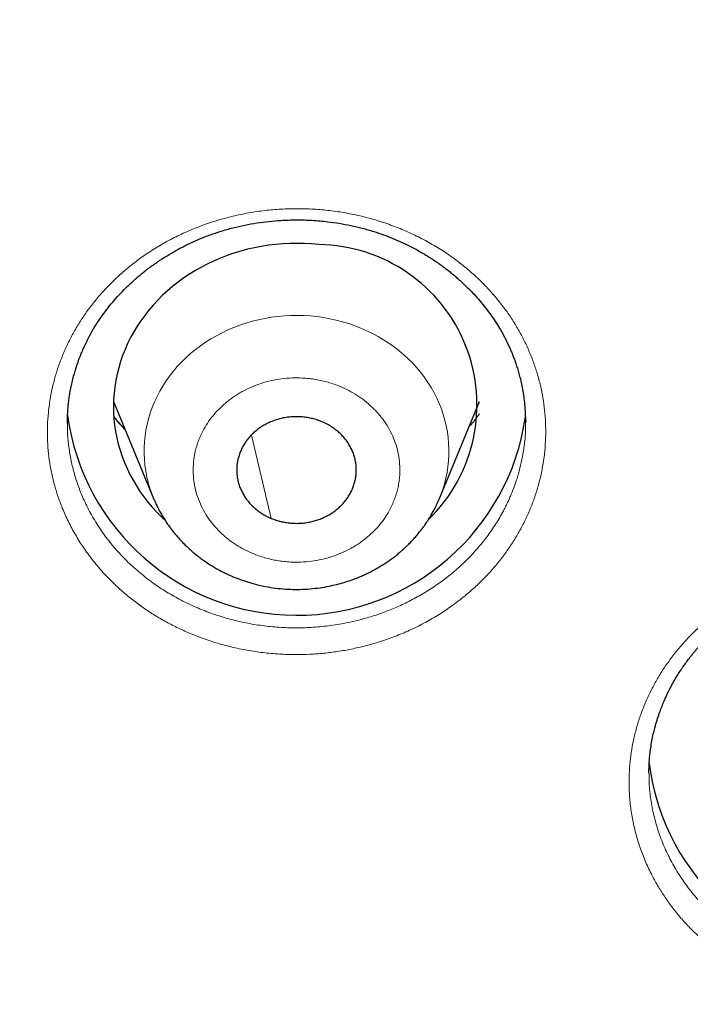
# Model space of a CAD drawing. Header units: millimetres. Extents: x 8 to 578, y 12 to 587.
# Tile 128 of 155: x 320.73 to 327.46, y 554.87 to 564.74. Entities that reach past the tile are written whole.
import ezdxf

# ---------------------------------------------------------------- set-up
doc = ezdxf.new("R2010")
doc.units = ezdxf.units.MM

msp = doc.modelspace()

# ---------------------------------------------------------------- linework, layer by layer
at = {"color": 7, "linetype": 'Continuous', "lineweight": 30}
for p, q in [((321.6709, 560.914), (322.0723, 559.9444)), ((324.942, 559.9444), (325.3434, 560.914)), ((325.8066, 560.7225), (325.8063, 560.7055)), ((324.9413, 559.9425), (324.942, 559.9444))]:
    msp.add_line(p, q, dxfattribs=at)
at = {"color": 252, "linetype": 'Continuous', "lineweight": 0}
msp.add_line((323.2536, 559.7439), (323.0541, 560.5783), dxfattribs=at)
at = {"color": 7, "linetype": 'Continuous', "lineweight": 30, "flags": 128}
msp.add_lwpolyline([(323.7309, 562.4887), (323.6591, 562.4953), (323.5871, 562.4993), (323.515, 562.5009), (323.4429, 562.4999), (323.3709, 562.4964), (323.299, 562.4903), (323.2275, 562.4818), (323.1565, 562.4708), (323.0859, 562.4573), (323.0161, 562.4413), (322.9469, 562.4229), (322.8787, 562.4021), (322.8114, 562.379), (322.7452, 562.3534), (322.6801, 562.3256), (322.6164, 562.2956), (322.554, 562.2633), (322.4931, 562.2289), (322.4337, 562.1924), (322.376, 562.1538), (322.32, 562.1132), (322.2659, 562.0707), (322.2137, 562.0264), (322.1635, 561.9803), (322.1153, 561.9324), (322.0693, 561.8829), (322.0255, 561.8318), (321.984, 561.7792), (321.9449, 561.7252), (321.9081, 561.6699), (321.8739, 561.6134), (321.8421, 561.5557), (321.8129, 561.4969), (321.7863, 561.4371), (321.7624, 561.3765), (321.7412, 561.3151), (321.7227, 561.2529), (321.7069, 561.1902), (321.6939, 561.127), (321.6837, 561.0634), (321.6764, 560.9994), (321.6718, 560.9353), (321.6701, 560.871), (321.6712, 560.8067), (321.6751, 560.7426), (321.6819, 560.6786), (321.6915, 560.6149), (321.7038, 560.5515), (321.719, 560.4887), (321.7369, 560.4264), (321.7576, 560.3649), (321.7809, 560.304), (321.8069, 560.2441), (321.8355, 560.1851), (321.8667, 560.1271), (321.9005, 560.0703), (321.9367, 560.0147), (321.9753, 559.9604), (322.0163, 559.9076), (322.0596, 559.8561), (322.1051, 559.8063), (322.1528, 559.7581), (322.1835, 559.729)], dxfattribs=at)
at = {"color": 252, "linetype": 'Continuous', "lineweight": 0, "flags": 128}
msp.add_lwpolyline([(324.942, 559.9444), (324.9547, 559.9762), (324.9746, 560.0321), (324.9918, 560.0887), (325.0062, 560.1459), (325.0179, 560.2036), (325.0267, 560.2617), (325.0328, 560.3201), (325.036, 560.3787), (325.0364, 560.4373), (325.0339, 560.4959), (325.0286, 560.5543), (325.0206, 560.6125), (325.0097, 560.6704), (324.996, 560.7277), (324.9796, 560.7845), (324.9604, 560.8406), (324.9386, 560.8959), (324.9141, 560.9504), (324.887, 561.0038), (324.8573, 561.0561), (324.8251, 561.1073), (324.7905, 561.1572), (324.7536, 561.2057), (324.7143, 561.2527), (324.6728, 561.2982), (324.6291, 561.3421), (324.5833, 561.3842), (324.5356, 561.4246), (324.4859, 561.4631), (324.4345, 561.4996), (324.3813, 561.5342), (324.3265, 561.5667), (324.2702, 561.597), (324.2124, 561.6252), (324.1534, 561.6511), (324.0932, 561.6747), (324.0318, 561.696), (323.9695, 561.7149), (323.9064, 561.7314), (323.8425, 561.7455), (323.778, 561.7572), (323.713, 561.7663), (323.6476, 561.7729), (323.582, 561.7771), (323.5162, 561.7787), (323.4504, 561.7778), (323.3847, 561.7743), (323.3192, 561.7684), (323.2541, 561.7599), (323.1894, 561.749), (323.1253, 561.7355), (323.062, 561.7197), (322.9995, 561.7014), (322.9379, 561.6808), (322.8773, 561.6578), (322.8179, 561.6325), (322.7598, 561.6049), (322.7031, 561.5752), (322.6479, 561.5433), (322.5943, 561.5093), (322.5423, 561.4733), (322.4922, 561.4353), (322.4439, 561.3955), (322.3976, 561.3538), (322.3533, 561.3104), (322.3112, 561.2654), (322.2713, 561.2187), (322.2337, 561.1706), (322.1984, 561.1211), (322.1656, 561.0703), (322.1352, 561.0182), (322.1074, 560.9651), (322.0822, 560.9109), (322.0596, 560.8558), (322.0397, 560.7999), (322.0226, 560.7433), (322.0081, 560.6861), (321.9965, 560.6284), (321.9876, 560.5703), (321.9816, 560.5119), (321.9784, 560.4533), (321.978, 560.3947), (321.9804, 560.3361), (321.9857, 560.2777), (321.9938, 560.2195), (322.0047, 560.1616), (322.0183, 560.1043), (322.0348, 560.0475), (322.0539, 559.9914), (322.0723, 559.9444)], dxfattribs=at)
at = {"color": 7, "linetype": 'Continuous', "lineweight": 30}
for centre, radius, start, end in [((323.7112, 560.8818), 1.607, 314.10355, 89.29859), ((323.5079, 561.092), 2.3201, 187.79022, 351.79853), ((329.3431, 557.5815), 2.3172, 187.34688, 352.88391)]:
    msp.add_arc(centre, radius, start, end, dxfattribs=at)
for points, knots in [([(352.0827, 562.2475), (352.0817, 562.2506), (352.0799, 562.2567), (352.0759, 562.2695), (352.0706, 562.2867), (352.0642, 562.3073), (352.0572, 562.3301), (352.0462, 562.3654), (352.0315, 562.4126), (352.0131, 562.4712), (351.9942, 562.5312), (351.9751, 562.5913), (351.9565, 562.6494), (351.9389, 562.7043), (351.9236, 562.7515), (351.9095, 562.7947), (351.8964, 562.8349), (351.8829, 562.876), (351.8697, 562.9159), (351.8585, 562.9499), (351.8492, 562.9778), (351.842, 562.9994), (351.8356, 563.0188), (351.8294, 563.0371), (351.8227, 563.0572), (351.8133, 563.0851), (351.8012, 563.121), (351.7874, 563.1618), (351.774, 563.2011), (351.7618, 563.2368), (351.7509, 563.2688), (351.7406, 563.2985), (351.7312, 563.3257), (351.7228, 563.35), (351.7157, 563.3704), (351.7085, 563.3912), (351.6996, 563.4168), (351.6877, 563.4508), (351.6737, 563.4908), (351.6563, 563.5401), (351.6374, 563.5935), (351.6186, 563.646), (351.6028, 563.6901), (351.5895, 563.7269), (351.5766, 563.7626), (351.563, 563.8001), (351.5476, 563.8424), (351.5305, 563.889), (351.5117, 563.9401), (351.4918, 563.994), (351.4709, 564.0499), (351.4501, 564.1056), (351.4302, 564.1585), (351.4121, 564.2063), (351.3962, 564.2479), (351.3817, 564.2859), (351.3674, 564.3232), (351.3521, 564.363), (351.3331, 564.4121), (351.3096, 564.4725), (351.2819, 564.5433), (351.2569, 564.6066), (351.2359, 564.6597), (351.219, 564.702), (351.2022, 564.7439), (351.1858, 564.7848), (351.1704, 564.8228), (351.1572, 564.8556), (351.1463, 564.8823), (351.1374, 564.9043), (351.1286, 564.9257), (351.1187, 564.9499), (351.1052, 564.9829), (351.0881, 565.0244), (351.068, 565.0731), (351.0467, 565.1243), (351.0247, 565.1768), (351.0021, 565.2307), (350.9788, 565.286), (350.9569, 565.3376), (350.9374, 565.3831), (350.9216, 565.4201), (350.9082, 565.4512), (350.8975, 565.4762), (350.8896, 565.4944), (350.8838, 565.5079), (350.8785, 565.5202), (350.8718, 565.5355), (350.8631, 565.5556), (350.8473, 565.592), (350.8248, 565.6433), (350.7964, 565.7079), (350.7678, 565.7727), (350.7207, 565.8783), (350.6774, 565.9745), (350.6379, 566.0612), (350.6218, 566.0964), (350.6073, 566.1281), (350.5949, 566.1551), (350.5846, 566.1774), (350.5748, 566.1986), (350.5636, 566.2228), (350.5488, 566.2548), (350.5299, 566.2953), (350.5082, 566.3417), (350.4782, 566.4056), (350.4423, 566.4817), (350.4016, 566.5671), (350.3645, 566.6444), (350.331, 566.7138), (350.3009, 566.7757), (350.2762, 566.8261), (350.2565, 566.8663), (350.241, 566.8978), (350.2265, 566.9271), (350.212, 566.9566), (350.1958, 566.9892), (350.1771, 567.0267), (350.1556, 567.0697), (350.1317, 567.1174), (350.1056, 567.1692), (350.0782, 567.2233), (350.0355, 567.3072), (349.9765, 567.4222), (349.9168, 567.5369), (349.8733, 567.6199), (349.8488, 567.6663), (349.8288, 567.7043), (349.8135, 567.733), (349.8015, 567.7556), (349.7905, 567.7763), (349.778, 567.7998), (349.7636, 567.8267), (349.7475, 567.8567), (349.7261, 567.8965), (349.6987, 567.9474), (349.6644, 568.0105), (349.6053, 568.119), (349.5207, 568.2722), (349.4403, 568.4156), (349.3877, 568.5085), (349.3655, 568.5474), (349.3451, 568.5831), (349.3274, 568.6141), (349.3125, 568.6401), (349.3004, 568.6611), (349.2912, 568.6772), (349.2842, 568.6893), (349.2777, 568.7007), (349.2695, 568.7147), (349.2582, 568.7344), (349.2435, 568.7598), (349.2254, 568.791), (349.2043, 568.8272), (349.1815, 568.8662), (349.1504, 568.9193), (349.1125, 568.9836), (349.0684, 569.058), (349.0267, 569.1278), (348.9864, 569.1951), (348.9457, 569.2627), (348.9107, 569.3203), (348.8816, 569.3681), (348.8592, 569.4047), (348.8362, 569.4424), (348.8124, 569.481), (348.7883, 569.5202), (348.765, 569.5577), (348.7445, 569.5909), (348.7274, 569.6182), (348.7138, 569.64), (348.7031, 569.6573), (348.6949, 569.6704), (348.6877, 569.6818), (348.679, 569.6957), (348.6669, 569.7151), (348.6507, 569.7409), (348.6317, 569.771), (348.6113, 569.8034), (348.5706, 569.8677), (348.5239, 569.941), (348.4713, 570.0229), (348.4324, 570.0832), (348.3917, 570.146), (348.3479, 570.2133), (348.3001, 570.2861), (348.2526, 570.3583), (348.2056, 570.4291), (348.1599, 570.4978), (348.1133, 570.5673), (348.0685, 570.6338), (348.0279, 570.6937), (347.9948, 570.7424), (347.9685, 570.7809), (347.9484, 570.8102), (347.932, 570.8342), (347.9194, 570.8525), (347.9091, 570.8675), (347.8988, 570.8825), (347.8863, 570.9006), (347.8695, 570.9249), (347.848, 570.9559), (347.8212, 570.9945), (347.7903, 571.039), (347.7553, 571.089), (347.6867, 571.1869), (347.5833, 571.3328), (347.4437, 571.5269), (347.3346, 571.6765), (347.2586, 571.7795), (347.2182, 571.8341), (347.1781, 571.888), (347.14, 571.939), (347.1056, 571.985), (347.0756, 572.0248), (347.0501, 572.0586), (347.0288, 572.0868), (347.0128, 572.1079), (347.0015, 572.1228), (346.994, 572.1327), (346.9872, 572.1416), (346.979, 572.1525), (346.9673, 572.1678), (346.9519, 572.188), (346.9278, 572.2196), (346.8949, 572.2626), (346.8527, 572.3175), (346.805, 572.3794), (346.7519, 572.4478), (346.6952, 572.5205), (346.638, 572.5934), (346.5819, 572.6644), (346.5117, 572.753), (346.4282, 572.8575), (346.3326, 572.9761), (346.2418, 573.0876), (346.1561, 573.192), (346.0759, 573.289), (346.0153, 573.3618), (345.9729, 573.4124), (345.9471, 573.4432), (345.9221, 573.4729), (345.8988, 573.5006), (345.8788, 573.5242), (345.8637, 573.5422), (345.8528, 573.555), (345.8431, 573.5664), (345.8311, 573.5806), (345.8146, 573.6), (345.7935, 573.6249), (345.7675, 573.6553), (345.7367, 573.6914), (345.701, 573.7331), (345.6604, 573.7802), (345.6158, 573.8319), (345.5687, 573.8862), (345.5209, 573.9411), (345.4732, 573.9957), (345.392, 574.0882), (345.2774, 574.2175), (345.1531, 574.356), (345.0536, 574.4658), (344.9788, 574.5479), (344.9044, 574.6289), (344.8316, 574.7077), (344.7622, 574.7825), (344.6977, 574.8515), (344.6445, 574.9081), (344.6018, 574.9535), (344.5683, 574.9888), (344.5372, 575.0216), (344.5086, 575.0517), (344.4832, 575.0784), (344.4621, 575.1005), (344.4452, 575.1181), (344.4295, 575.1345), (344.4116, 575.1532), (344.3894, 575.1763), (344.3628, 575.204), (344.3318, 575.2362), (344.2966, 575.2726), (344.2587, 575.3117), (344.2191, 575.3523), (344.1656, 575.4072), (344.0974, 575.4766), (344.0002, 575.5751), (343.8855, 575.6903), (343.7522, 575.8227), (343.6146, 575.958), (343.4748, 576.0939), (343.3584, 576.2058), (343.2661, 576.2938), (343.198, 576.3584), (343.1301, 576.4225), (343.0624, 576.4861), (342.9949, 576.5491), (342.9276, 576.6116), (342.8613, 576.6729), (342.8032, 576.7263), (342.7552, 576.7703), (342.7182, 576.8041), (342.6866, 576.8328), (342.6606, 576.8565), (342.64, 576.8752), (342.6251, 576.8887), (342.6128, 576.8998), (342.5998, 576.9116), (342.5826, 576.9271), (342.561, 576.9467), (342.5349, 576.9701), (342.4588, 577.0386), (342.3312, 577.1523), (342.1778, 577.2874), (342.045, 577.4031), (341.9336, 577.4993), (341.8165, 577.5997), (341.6931, 577.7045), (341.5632, 577.8138), (341.4269, 577.9275), (341.284, 578.0455), (341.156, 578.1501), (341.0447, 578.2403), (340.9516, 578.3152), (340.8588, 578.3894), (340.7696, 578.4602), (340.6873, 578.5252), (340.614, 578.5828), (340.5493, 578.6333), (340.4932, 578.677), (340.4441, 578.715), (340.402, 578.7475), (340.3686, 578.7734), (340.3429, 578.7931), (340.324, 578.8076), (340.3074, 578.8203), (340.2905, 578.8333), (340.2713, 578.848), (340.2498, 578.8645), (340.2262, 578.8824), (340.1952, 578.9061), (340.1556, 578.9361), (340.107, 578.973), (340.0544, 579.0127), (339.9901, 579.0611), (339.9131, 579.1187), (339.8225, 579.1861), (339.726, 579.2575), (339.6234, 579.3328), (339.5148, 579.412), (339.4, 579.4951), (339.279, 579.5819), (339.1517, 579.6724), (339.0182, 579.7667), (338.8792, 579.8638), (338.7347, 579.9639), (338.5851, 580.0664), (338.4318, 580.1705), (338.2365, 580.3016), (338.003, 580.4562), (337.7326, 580.632), (337.4685, 580.8007), (337.2109, 580.9624), (336.9614, 581.1164), (336.7201, 581.263), (336.487, 581.4024), (336.2607, 581.5356), (336.0535, 581.6559), (335.8626, 581.7652), (335.6836, 581.8665), (335.4998, 581.9694), (335.3095, 582.0745), (335.1127, 582.1818), (334.9093, 582.2913), (334.7053, 582.3996), (334.501, 582.5066), (334.2968, 582.6121), (334.0869, 582.7191), (333.8711, 582.8274), (333.65, 582.9368), (333.4383, 583.04), (333.2406, 583.135), (333.0612, 583.2202), (332.8896, 583.3006), (332.7259, 583.3765), (332.5701, 583.4479), (332.4223, 583.5149), (332.2826, 583.5777), (332.1712, 583.6272), (332.0862, 583.6648), (332.0255, 583.6915), (331.9677, 583.7168), (331.9148, 583.7399), (331.8688, 583.7599), (331.8311, 583.7762), (331.8017, 583.789), (331.777, 583.7996), (331.7547, 583.8092), (331.7304, 583.8197), (331.7034, 583.8313), (331.6718, 583.8448), (331.6292, 583.863), (331.5741, 583.8865), (331.5047, 583.916), (331.4257, 583.9493), (331.3373, 583.9864), (331.2392, 584.0272), (331.1314, 584.0718), (331.0166, 584.1189), (330.895, 584.1683), (330.767, 584.2199), (330.6306, 584.2743), (330.4859, 584.3314), (330.3333, 584.3911), (330.1727, 584.453), (329.9981, 584.5196), (329.8088, 584.5908), (329.6043, 584.6666), (329.3899, 584.7447), (329.1656, 584.8251), (328.9312, 584.9076), (328.6869, 584.9921), (328.4324, 585.0783), (328.1677, 585.1661), (327.8927, 585.2553), (327.6092, 585.3452), (327.3172, 585.4356), (327.0168, 585.5264), (326.7062, 585.6177), (326.3891, 585.7084), (326.0655, 585.7983), (325.7357, 585.8873), (325.3962, 585.9761), (325.0469, 586.0645), (324.6901, 586.1517), (324.3257, 586.2376), (323.9539, 586.3219), (323.5726, 586.405), (323.1789, 586.4872), (322.7727, 586.5682), (322.3538, 586.6477), (321.9248, 586.7249), (321.4857, 586.7995), (321.0366, 586.8713), (320.5774, 586.9399), (320.1282, 587.0023), (319.6898, 587.0589), (319.2632, 587.1098), (318.8289, 587.1576), (318.3869, 587.2019), (317.9372, 587.2425), (317.48, 587.2793), (317.0151, 587.312), (316.5351, 587.3408), (316.0397, 587.3654), (315.5286, 587.3851), (315.0095, 587.3992), (314.499, 587.4077), (314.1616, 587.4085), (314, 587.4088)], [0, 0, 0, 0, 0.0002489, 0.0004924, 0.0008975, 0.0013513, 0.0017753, 0.0022796, 0.0035092, 0.0046889, 0.0059625, 0.0072515, 0.0085423, 0.0096883, 0.0107884, 0.0116007, 0.0125144, 0.0134273, 0.014302, 0.0151384, 0.0156597, 0.0161341, 0.0165586, 0.0169331, 0.017347, 0.017896, 0.01879, 0.0197476, 0.0206237, 0.0214184, 0.0221317, 0.0227637, 0.0234094, 0.0239512, 0.0243888, 0.0247795, 0.0253483, 0.0261184, 0.0270824, 0.0280589, 0.0294623, 0.0307052, 0.0316209, 0.0324507, 0.033209, 0.034049, 0.0350123, 0.0360988, 0.0372444, 0.0385151, 0.0397966, 0.0410892, 0.0423417, 0.0434416, 0.0443847, 0.0452134, 0.046066, 0.0469645, 0.047972, 0.0494705, 0.0511621, 0.0528883, 0.0538791, 0.0548633, 0.0558408, 0.0568117, 0.0577239, 0.0585007, 0.0591085, 0.0595953, 0.0600424, 0.0606093, 0.0613, 0.0623605, 0.0635299, 0.064732, 0.065967, 0.0672348, 0.0685354, 0.0698687, 0.0708815, 0.071755, 0.072487, 0.0730776, 0.0735266, 0.0737802, 0.0740338, 0.0743977, 0.0748724, 0.0754578, 0.0769868, 0.0785254, 0.0800626, 0.0815989, 0.0860554, 0.0869468, 0.0878183, 0.0885805, 0.0892258, 0.0897543, 0.0901873, 0.0907494, 0.0915, 0.0924885, 0.0936671, 0.09485, 0.0971046, 0.0991641, 0.1010287, 0.1027001, 0.1041963, 0.1055215, 0.1063617, 0.1071168, 0.1078201, 0.108491, 0.1092666, 0.1102027, 0.1112324, 0.1124048, 0.1136973, 0.1150224, 0.1163709, 0.1198453, 0.1234668, 0.1248172, 0.1259597, 0.1268943, 0.1276209, 0.128081, 0.1285655, 0.1291476, 0.1298204, 0.1305616, 0.1313694, 0.1327735, 0.1343422, 0.1360631, 0.1408416, 0.1457708, 0.1467908, 0.1477974, 0.1486947, 0.1494698, 0.1501228, 0.1506452, 0.1510498, 0.1513366, 0.1515551, 0.1519031, 0.1523964, 0.153035, 0.1538189, 0.154748, 0.1557682, 0.1567655, 0.1587587, 0.1606375, 0.162402, 0.164055, 0.1657415, 0.1675424, 0.1684475, 0.169379, 0.1703368, 0.171321, 0.1723316, 0.1733281, 0.174194, 0.1748667, 0.1754234, 0.1758642, 0.1761891, 0.1764274, 0.1767427, 0.1772558, 0.177916, 0.1787202, 0.1795676, 0.1804099, 0.1836697, 0.1852132, 0.1867386, 0.1883333, 0.1900729, 0.1919572, 0.1939863, 0.1956822, 0.1974674, 0.1993374, 0.2011032, 0.2026662, 0.2040263, 0.2049134, 0.2056863, 0.206326, 0.2067977, 0.2071236, 0.2075016, 0.2079773, 0.2085508, 0.2094105, 0.2104247, 0.2115934, 0.2129167, 0.2143767, 0.2193277, 0.224478, 0.2298277, 0.2312732, 0.2327327, 0.234206, 0.2356023, 0.2368403, 0.2379022, 0.2388115, 0.2395681, 0.2401721, 0.2405155, 0.2407781, 0.2409679, 0.2412399, 0.241654, 0.2422104, 0.2428757, 0.2442124, 0.2456965, 0.2473282, 0.2492402, 0.2512683, 0.2532562, 0.2551939, 0.2570813, 0.260518, 0.2637745, 0.2668506, 0.2697376, 0.2724238, 0.2749092, 0.2757944, 0.276651, 0.277479, 0.278278, 0.2789602, 0.2794611, 0.2797808, 0.2800308, 0.2804223, 0.2809661, 0.2816621, 0.2825103, 0.2835241, 0.2846939, 0.2860196, 0.2875013, 0.2890578, 0.2906071, 0.2921491, 0.2936838, 0.2984601, 0.3031648, 0.3055375, 0.3078916, 0.3102271, 0.3125356, 0.3147067, 0.3167064, 0.3185347, 0.3196366, 0.3206654, 0.321621, 0.3225035, 0.3233029, 0.3239589, 0.3244368, 0.3248548, 0.3253987, 0.3260765, 0.3268883, 0.3278341, 0.3289139, 0.3300923, 0.3312909, 0.3325071, 0.3349468, 0.3374539, 0.3412685, 0.3452292, 0.3493338, 0.3534592, 0.3575358, 0.3595199, 0.3614923, 0.3634529, 0.3654018, 0.3673389, 0.3692644, 0.371178, 0.3730208, 0.3742256, 0.3752746, 0.3761677, 0.3769049, 0.3774863, 0.3779118, 0.3781695, 0.3785292, 0.3790142, 0.3796245, 0.3803602, 0.3812149, 0.3860543, 0.3910859, 0.3940304, 0.3970868, 0.4003033, 0.4036797, 0.407216, 0.4109124, 0.4147687, 0.4187849, 0.4212155, 0.4237012, 0.4262301, 0.4286145, 0.4307889, 0.4327535, 0.4344137, 0.4358872, 0.4371743, 0.4382747, 0.4391887, 0.4397989, 0.4402837, 0.4406654, 0.4410993, 0.4416077, 0.4421687, 0.442781, 0.4434445, 0.4445907, 0.4458635, 0.447233, 0.4486746, 0.4508593, 0.4531914, 0.4556709, 0.4582976, 0.4610717, 0.4639932, 0.4670619, 0.470278, 0.4736413, 0.477152, 0.4807434, 0.4844768, 0.4883293, 0.49215, 0.498945, 0.5055443, 0.511948, 0.5181561, 0.5241686, 0.5298833, 0.5354093, 0.5407467, 0.5458955, 0.5500089, 0.5541424, 0.5584103, 0.5628125, 0.567349, 0.5720199, 0.5768251, 0.5813479, 0.5859835, 0.590732, 0.5955934, 0.6005676, 0.6056271, 0.6097975, 0.6137839, 0.6175862, 0.6212044, 0.6246385, 0.6278885, 0.6309545, 0.6338364, 0.6352084, 0.6365343, 0.6378142, 0.6389953, 0.6399971, 0.6408187, 0.64146, 0.6419211, 0.6424295, 0.6429161, 0.6435033, 0.6441909, 0.644979, 0.6462793, 0.6477847, 0.6494952, 0.6514108, 0.6535316, 0.6558575, 0.6583885, 0.6609569, 0.6637069, 0.6666374, 0.6697355, 0.6729967, 0.6764211, 0.6800087, 0.6841436, 0.688476, 0.6930059, 0.6977333, 0.7026582, 0.7077806, 0.7131006, 0.7186181, 0.7243331, 0.7302457, 0.7362451, 0.742435, 0.7488155, 0.7553866, 0.7619262, 0.7686442, 0.7755407, 0.7826157, 0.7898692, 0.7971669, 0.8046369, 0.8122792, 0.8200937, 0.8282454, 0.8365766, 0.8450873, 0.8537776, 0.8626476, 0.8716972, 0.8809267, 0.8891501, 0.8975112, 0.9060103, 0.9146473, 0.9234222, 0.9323353, 0.9413865, 0.950576, 0.9603514, 0.9702787, 0.9803581, 0.9905896, 1, 1, 1, 1]), ([(321.2089, 560.6956), (321.2089, 560.7022), (321.2088, 560.7174), (321.209, 560.7496), (321.2106, 560.7906), (321.2138, 560.839), (321.2186, 560.8912), (321.2254, 560.9459), (321.2341, 561.0029), (321.2452, 561.0622), (321.2588, 561.1237), (321.2734, 561.1806), (321.2881, 561.2313), (321.3015, 561.2735), (321.3145, 561.3114), (321.3267, 561.3446), (321.3376, 561.3729), (321.3471, 561.3965), (321.355, 561.4155), (321.3616, 561.431), (321.3686, 561.4468), (321.3773, 561.4662), (321.3886, 561.4906), (321.4021, 561.5182), (321.417, 561.5477), (321.4332, 561.5784), (321.4545, 561.6168), (321.482, 561.6635), (321.517, 561.7186), (321.5614, 561.7834), (321.6153, 561.8553), (321.6781, 561.9311), (321.7423, 562.0018), (321.8072, 562.0674), (321.8633, 562.1195), (321.9095, 562.16), (321.9455, 562.1902), (321.9801, 562.218), (322.0114, 562.2423), (322.0377, 562.2621), (322.0584, 562.2772), (322.0744, 562.2887), (322.0891, 562.299), (322.1068, 562.3113), (322.1308, 562.3276), (322.1618, 562.348), (322.199, 562.3717), (322.241, 562.3972), (322.2861, 562.4232), (322.3327, 562.4487), (322.3806, 562.4736), (322.4464, 562.506), (322.532, 562.5444), (322.6392, 562.5865), (322.7514, 562.6244), (322.8678, 562.6573), (322.987, 562.6847), (323.1073, 562.7064), (323.2277, 562.7223), (323.3611, 562.7336), (323.5071, 562.7381), (323.6649, 562.7336), (323.8077, 562.7209), (323.9364, 562.7028), (324.0519, 562.6811), (324.1676, 562.6538), (324.2768, 562.6225), (324.3792, 562.5881), (324.4748, 562.5515), (324.5562, 562.5161), (324.6238, 562.4839), (324.6779, 562.4563), (324.7292, 562.4285), (324.7744, 562.4026), (324.8125, 562.3797), (324.8439, 562.36), (324.8706, 562.3428), (324.8926, 562.3282), (324.9102, 562.3162), (324.9241, 562.3066), (324.9376, 562.2972), (324.9547, 562.285), (324.9783, 562.2679), (325.0074, 562.246), (325.0401, 562.2205), (325.0751, 562.1922), (325.112, 562.161), (325.1507, 562.1268), (325.1908, 562.0896), (325.2374, 562.0441), (325.2901, 561.9892), (325.3479, 561.9241), (325.4039, 561.8553), (325.4557, 561.7858), (325.5018, 561.7182), (325.5395, 561.6581), (325.5701, 561.6053), (325.5948, 561.5599), (325.617, 561.5162), (325.637, 561.4743), (325.6549, 561.4344), (325.6709, 561.3962), (325.6862, 561.3575), (325.7011, 561.3168), (325.7164, 561.2716), (325.7318, 561.2218), (325.7472, 561.1659), (325.7621, 561.1037), (325.7758, 561.0358), (325.7876, 560.9622), (325.7969, 560.8829), (325.8033, 560.7976), (325.8041, 560.7387), (325.8045, 560.7083)], [0, 0, 0, 0, 0.004059, 0.009423, 0.016031, 0.023761, 0.031927, 0.040489, 0.049448, 0.058802, 0.068553, 0.0787, 0.086066, 0.093, 0.099184, 0.104618, 0.109303, 0.113174, 0.116322, 0.118747, 0.120934, 0.124322, 0.128761, 0.133677, 0.13883, 0.14422, 0.149848, 0.159174, 0.16909, 0.1796, 0.194657, 0.209341, 0.223466, 0.237028, 0.250025, 0.257055, 0.263907, 0.270541, 0.276346, 0.281115, 0.28479, 0.287466, 0.289622, 0.292519, 0.29679, 0.302103, 0.308459, 0.315712, 0.323157, 0.330697, 0.338333, 0.346065, 0.361812, 0.37794, 0.394452, 0.411346, 0.428374, 0.445264, 0.46202, 0.478643, 0.500601, 0.522326, 0.543819, 0.55987, 0.57613, 0.592624, 0.609357, 0.623539, 0.637898, 0.652415, 0.661025, 0.669677, 0.678212, 0.685891, 0.691947, 0.697251, 0.701803, 0.705605, 0.708657, 0.710961, 0.712927, 0.715747, 0.72008, 0.725532, 0.731578, 0.738121, 0.74516, 0.752694, 0.760724, 0.769248, 0.781382, 0.794392, 0.807974, 0.820983, 0.833311, 0.844959, 0.853251, 0.861161, 0.868693, 0.875845, 0.882619, 0.889015, 0.895144, 0.902136, 0.909389, 0.917575, 0.926696, 0.936751, 0.947743, 0.95945, 0.972062, 0.985579, 1, 1, 1, 1]), ([(321.786, 560.6359), (321.7605, 560.6633), (321.7218, 560.705), (321.6867, 560.7494), (321.6747, 560.7646)], [0, 0, 0, 0, 0.6569853, 1, 1, 1, 1]), ([(323.7607, 560.713), (323.7454, 560.7189), (323.715, 560.7308), (323.6669, 560.7444), (323.6173, 560.7546), (323.5669, 560.761), (323.5166, 560.7636), (323.4662, 560.7624), (323.4156, 560.7574), (323.3657, 560.7486), (323.3173, 560.7362), (323.2702, 560.7202), (323.2243, 560.7006), (323.1804, 560.6776), (323.1393, 560.6516), (323.1008, 560.6226), (323.0648, 560.5906), (323.032, 560.5559), (323.0029, 560.5192), (322.9773, 560.4806), (322.9552, 560.4397), (322.9371, 560.3973), (322.9233, 560.3541), (322.9135, 560.3101), (322.9078, 560.265), (322.9065, 560.2197), (322.9095, 560.1748), (322.9166, 560.1304), (322.928, 560.0862), (322.9436, 560.043), (322.9631, 560.0016), (322.9863, 559.9617), (323.0135, 559.9234), (323.0443, 559.8873), (323.078, 559.8539), (323.1148, 559.8231), (323.1547, 559.7951), (323.2007, 559.7676), (323.2348, 559.7523), (323.2536, 559.7439)], [0, 0, 0, 0, 0.026463, 0.052925, 0.080157, 0.107388, 0.133851, 0.160314, 0.187545, 0.214777, 0.24124, 0.267702, 0.294934, 0.322165, 0.348628, 0.375091, 0.402322, 0.429554, 0.456017, 0.482479, 0.509711, 0.536942, 0.563405, 0.589868, 0.617099, 0.644331, 0.670794, 0.697256, 0.724488, 0.751719, 0.778182, 0.804645, 0.831876, 0.859108, 0.885571, 0.912033, 0.939265, 0.966496, 1, 1, 1, 1]), ([(323.2536, 559.7439), (323.2689, 559.738), (323.2994, 559.7261), (323.3474, 559.7125), (323.397, 559.7022), (323.4474, 559.6958), (323.4977, 559.6933), (323.5481, 559.6944), (323.5987, 559.6994), (323.6486, 559.7082), (323.697, 559.7207), (323.7442, 559.7366), (323.79, 559.7562), (323.8339, 559.7793), (323.875, 559.8053), (323.9135, 559.8342), (323.9495, 559.8663), (323.9823, 559.9009), (324.0114, 559.9376), (324.0371, 559.9763), (324.0591, 560.0172), (324.0772, 560.0595), (324.091, 560.1027), (324.1009, 560.1468), (324.1065, 560.1919), (324.1078, 560.2372), (324.1048, 560.282), (324.0977, 560.3265), (324.0863, 560.3707), (324.0707, 560.4138), (324.0512, 560.4553), (324.028, 560.4951), (324.0008, 560.5335), (323.97, 560.5696), (323.9363, 560.6029), (323.8996, 560.6337), (323.8596, 560.6618), (323.8136, 560.6892), (323.7795, 560.7045), (323.7607, 560.713)], [0, 0, 0, 0, 0.026463, 0.052925, 0.080157, 0.107388, 0.133851, 0.160314, 0.187545, 0.214777, 0.24124, 0.267702, 0.294934, 0.322165, 0.348628, 0.375091, 0.402322, 0.429554, 0.456017, 0.482479, 0.509711, 0.536942, 0.563405, 0.589868, 0.617099, 0.644331, 0.670794, 0.697256, 0.724488, 0.751719, 0.778182, 0.804645, 0.831876, 0.859108, 0.885571, 0.912033, 0.939265, 0.966496, 1, 1, 1, 1]), ([(322.0723, 559.9444), (322.0779, 559.9312), (322.0899, 559.9032), (322.1102, 559.8606), (322.1324, 559.8175), (322.1563, 559.7749), (322.1854, 559.7271), (322.2204, 559.6747), (322.2639, 559.6164), (322.3094, 559.5614), (322.3558, 559.5106), (322.3988, 559.4677), (322.4362, 559.433), (322.4688, 559.4046), (322.5014, 559.3777), (322.538, 559.3493), (322.5847, 559.3153), (322.643, 559.2765), (322.7147, 559.234), (322.794, 559.1927), (322.8811, 559.1536), (322.9704, 559.1199), (323.0609, 559.0918), (323.1516, 559.0691), (323.2476, 559.0509), (323.3464, 559.0384), (323.4444, 559.0318), (323.5441, 559.031), (323.6433, 559.0361), (323.7408, 559.0471), (323.8301, 559.0624), (323.911, 559.0807), (323.9705, 559.0972), (324.0107, 559.1098), (324.0339, 559.1174), (324.0546, 559.1246), (324.073, 559.1312), (324.09, 559.1375), (324.1085, 559.1446), (324.1347, 559.1551), (324.1696, 559.1699), (324.212, 559.1893), (324.2571, 559.2117), (324.3016, 559.2356), (324.3442, 559.2604), (324.3841, 559.2852), (324.4231, 559.311), (324.4611, 559.338), (324.4973, 559.3653), (324.5292, 559.391), (324.5552, 559.413), (324.5752, 559.4307), (324.5931, 559.4469), (324.612, 559.4646), (324.6368, 559.4888), (324.6667, 559.5196), (324.7006, 559.5568), (324.7347, 559.5971), (324.7673, 559.6387), (324.7929, 559.674), (324.8124, 559.7025), (324.8286, 559.7271), (324.8471, 559.7568), (324.8685, 559.7932), (324.8922, 559.8367), (324.9176, 559.8877), (324.9336, 559.9247), (324.942, 559.9444)], [0, 0, 0, 0, 0.0117209, 0.0248119, 0.0394071, 0.0537555, 0.0671939, 0.087739, 0.1080047, 0.1288564, 0.1475786, 0.1657753, 0.17962, 0.1903636, 0.2022242, 0.2152031, 0.2291853, 0.2504378, 0.2735189, 0.2981949, 0.3244629, 0.3523264, 0.3767691, 0.4023258, 0.4289999, 0.4567045, 0.4836716, 0.5092191, 0.5380049, 0.5647562, 0.5894769, 0.6121703, 0.6328026, 0.6401711, 0.6468685, 0.6528946, 0.6582494, 0.662933, 0.6678786, 0.6745186, 0.6861744, 0.6990846, 0.7129498, 0.7277741, 0.7407871, 0.7537747, 0.7667357, 0.7796698, 0.792577, 0.8046128, 0.8138933, 0.8211447, 0.826987, 0.8341078, 0.842819, 0.8559948, 0.8701717, 0.8851132, 0.9004304, 0.9146728, 0.9221356, 0.9300309, 0.9399212, 0.9518548, 0.9658403, 0.9818862, 1, 1, 1, 1]), ([(327.0436, 557.1873), (327.0436, 557.1977), (327.0437, 557.2208), (327.0448, 557.2607), (327.0472, 557.3085), (327.0519, 557.3643), (327.0593, 557.4274), (327.0699, 557.4945), (327.0829, 557.5609), (327.099, 557.6298), (327.1182, 557.6996), (327.1404, 557.7692), (327.1629, 557.8316), (327.1848, 557.8868), (327.2056, 557.9352), (327.2228, 557.9725), (327.2375, 558.0028), (327.2509, 558.0296), (327.2671, 558.0607), (327.2864, 558.096), (327.3086, 558.1348), (327.344, 558.1932), (327.3929, 558.2671), (327.459, 558.3562), (327.5292, 558.4409), (327.6033, 558.521), (327.6776, 558.5935), (327.7374, 558.6464), (327.7813, 558.6828), (327.8088, 558.7049), (327.8362, 558.7261), (327.8625, 558.7459), (327.8862, 558.7632), (327.9055, 558.7769), (327.9198, 558.7869), (327.9309, 558.7946), (327.9416, 558.8019), (327.9545, 558.8105), (327.9747, 558.8239), (328.0039, 558.8428), (328.0442, 558.8677), (328.093, 558.8965), (328.1498, 558.928), (328.2122, 558.9604), (328.2773, 558.9918), (328.3592, 559.0285), (328.4585, 559.0683), (328.5755, 559.1088), (328.6929, 559.1432), (328.8104, 559.1717), (328.9276, 559.1945), (329.0448, 559.2116), (329.1626, 559.2232), (329.2818, 559.2293), (329.4021, 559.2296), (329.5233, 559.2241), (329.6451, 559.2129), (329.7671, 559.1957), (329.8889, 559.1725), (330.0094, 559.1435), (330.127, 559.1092), (330.227, 559.0747), (330.3102, 559.0423), (330.3779, 559.0137), (330.4434, 558.9836), (330.5068, 558.9522), (330.5681, 558.9196), (330.6267, 558.8863), (330.6765, 558.856), (330.7162, 558.8306), (330.7452, 558.8113), (330.7679, 558.7958), (330.7846, 558.784), (330.7994, 558.7735), (330.8158, 558.7616), (330.8376, 558.7456), (330.864, 558.7254), (330.8948, 558.7012), (330.928, 558.6739), (330.9621, 558.6447), (330.9956, 558.6147), (331.0284, 558.5842), (331.0747, 558.5391), (331.1328, 558.4784), (331.1948, 558.4068), (331.2476, 558.34), (331.2922, 558.2792), (331.3336, 558.2183), (331.3717, 558.1573), (331.4067, 558.0969), (331.4336, 558.0463), (331.453, 558.0074), (331.4655, 557.9815), (331.4752, 557.9606), (331.4834, 557.9423), (331.4928, 557.9209), (331.505, 557.892), (331.5206, 557.8531), (331.5385, 557.8052), (331.5602, 557.7411), (331.5834, 557.6626), (331.605, 557.5727), (331.6221, 557.4815), (331.6343, 557.3896), (331.6421, 557.2971), (331.643, 557.2355), (331.6435, 557.2046)], [0, 0, 0, 0, 0.0054, 0.011955, 0.019675, 0.028563, 0.038624, 0.04961, 0.060186, 0.070156, 0.082509, 0.09379, 0.104, 0.113141, 0.121216, 0.128226, 0.132056, 0.136647, 0.142018, 0.148169, 0.1551, 0.162502, 0.179387, 0.195432, 0.212651, 0.228801, 0.244096, 0.258634, 0.263867, 0.268995, 0.274018, 0.278931, 0.283272, 0.286717, 0.289146, 0.290802, 0.292531, 0.294753, 0.29747, 0.302931, 0.309696, 0.317764, 0.327139, 0.337403, 0.347623, 0.357762, 0.375307, 0.392598, 0.40963, 0.426398, 0.442902, 0.459158, 0.47545, 0.491884, 0.50846, 0.525179, 0.542046, 0.559065, 0.576239, 0.593565, 0.610712, 0.627464, 0.637978, 0.64833, 0.658521, 0.66855, 0.678418, 0.688126, 0.697394, 0.703437, 0.708439, 0.712399, 0.715315, 0.717307, 0.720234, 0.724158, 0.72908, 0.734772, 0.74129, 0.747925, 0.754545, 0.761152, 0.767745, 0.783234, 0.798657, 0.810273, 0.821677, 0.832848, 0.843786, 0.854494, 0.864801, 0.87007, 0.874476, 0.878019, 0.880724, 0.883724, 0.888755, 0.895206, 0.903077, 0.912367, 0.926556, 0.941052, 0.95564, 0.970324, 0.985109, 1, 1, 1, 1])]:
    msp.add_open_spline(points, degree=3, knots=knots, dxfattribs=at)
at = {"color": 252, "linetype": 'Continuous', "lineweight": 0}
for points, knots in [([(324.5644, 562.6413), (324.6139, 562.6198), (324.7124, 562.5768), (324.8536, 562.5017), (324.9889, 562.4193), (325.1178, 562.3288), (325.24, 562.2305), (325.3495, 562.1301), (325.4468, 562.0293), (325.5325, 561.93), (325.6115, 561.827), (325.6838, 561.7202), (325.7493, 561.6098), (325.808, 561.4957), (325.8596, 561.3782), (325.9041, 561.2581), (325.9409, 561.1364), (325.9697, 561.0139), (325.9907, 560.8905), (326.0038, 560.7663), (326.009, 560.6412), (326.0065, 560.5149), (325.9962, 560.3883), (325.978, 560.2626), (325.952, 560.1392), (325.9185, 560.018), (325.8774, 559.8991), (325.829, 559.7824), (325.7729, 559.6669), (325.7095, 559.5537), (325.6388, 559.4437), (325.5619, 559.3384), (325.479, 559.2379), (325.3903, 559.1421), (325.2958, 559.0509), (325.1893, 558.9588), (325.0705, 558.8675), (324.9388, 558.7791), (324.802, 558.6994), (324.6601, 558.6283), (324.5132, 558.5656), (324.3691, 558.5139), (324.2289, 558.4722), (324.0936, 558.4394), (323.9561, 558.4134), (323.8171, 558.3941), (323.6774, 558.3818), (323.5376, 558.3766), (323.3892, 558.3786), (323.2333, 558.3891), (323.0709, 558.4094), (322.9113, 558.4391), (322.7544, 558.4783), (322.5998, 558.5271), (322.4555, 558.5824), (322.3219, 558.6419), (322.1998, 558.7042), (322.0826, 558.7722), (321.9702, 558.8459), (321.8625, 558.9255), (321.7593, 559.0109), (321.6561, 559.1063), (321.5545, 559.212), (321.4567, 559.329), (321.3674, 559.4517), (321.2871, 559.5793), (321.2163, 559.7111), (321.1586, 559.8401), (321.1121, 559.9652), (321.0754, 560.0855), (321.0465, 560.2072), (321.0252, 560.3304), (321.0118, 560.4551), (321.0063, 560.5811), (321.0088, 560.7071), (321.0189, 560.832), (321.0364, 560.9553), (321.0617, 561.0775), (321.0947, 561.1988), (321.1356, 561.319), (321.1846, 561.4381), (321.241, 561.5542), (321.3039, 561.6667), (321.3729, 561.7748), (321.4485, 561.8793), (321.5309, 561.9801), (321.6201, 562.0772), (321.7163, 562.1706), (321.8238, 562.2639), (321.9427, 562.3554), (322.073, 562.4433), (322.2093, 562.5231), (322.3515, 562.595), (322.4997, 562.6587), (322.6528, 562.7139), (322.8092, 562.7601), (322.9677, 562.7968), (323.128, 562.824), (323.2899, 562.8417), (323.4534, 562.8498), (323.6176, 562.8484), (323.7814, 562.8377), (323.9435, 562.8174), (324.1031, 562.7877), (324.2601, 562.7485), (324.4145, 562.7006), (324.5144, 562.6611), (324.5644, 562.6413)], [0, 0, 0, 0, 0.010506, 0.020948, 0.031361, 0.041777, 0.052231, 0.062755, 0.071736, 0.080658, 0.089546, 0.098422, 0.107311, 0.116238, 0.125229, 0.134274, 0.143234, 0.152135, 0.161005, 0.169873, 0.178766, 0.187714, 0.196836, 0.205845, 0.214769, 0.223638, 0.23248, 0.241325, 0.250201, 0.259332, 0.268349, 0.277279, 0.286151, 0.29499, 0.303823, 0.312676, 0.323253, 0.333706, 0.344077, 0.354409, 0.364744, 0.375126, 0.384031, 0.392937, 0.401874, 0.41085, 0.419778, 0.428672, 0.437564, 0.448099, 0.458513, 0.468864, 0.479214, 0.489624, 0.500157, 0.509194, 0.518134, 0.527016, 0.53588, 0.544765, 0.55371, 0.562751, 0.573121, 0.583503, 0.593952, 0.604403, 0.614798, 0.625186, 0.634097, 0.642967, 0.651822, 0.66069, 0.669597, 0.678572, 0.68764, 0.696493, 0.705327, 0.714166, 0.723038, 0.731968, 0.740985, 0.750115, 0.758982, 0.767821, 0.77666, 0.785529, 0.794456, 0.80347, 0.812602, 0.823022, 0.833378, 0.843718, 0.854085, 0.864526, 0.875084, 0.885558, 0.895953, 0.906311, 0.916672, 0.927074, 0.937554, 0.948024, 0.958424, 0.968789, 0.979151, 0.989544, 1, 1, 1, 1]), ([(323.069, 559.391), (323.089, 559.3831), (323.1287, 559.3673), (323.1902, 559.348), (323.2525, 559.332), (323.316, 559.3196), (323.3804, 559.3108), (323.4591, 559.3044), (323.5517, 559.3036), (323.657, 559.3123), (323.7609, 559.3308), (323.8624, 559.3587), (323.9603, 559.3954), (324.0376, 559.4332), (324.0964, 559.4674), (324.1391, 559.4952), (324.1803, 559.5251), (324.2311, 559.5657), (324.2887, 559.6189), (324.3495, 559.687), (324.4029, 559.76), (324.4433, 559.8288), (324.4734, 559.8912), (324.4953, 559.9459), (324.5132, 560.0014), (324.5272, 560.058), (324.5371, 560.1155), (324.5442, 560.1856), (324.5452, 560.2681), (324.5353, 560.3619), (324.5146, 560.4545), (324.4833, 560.5449), (324.4421, 560.6322), (324.3997, 560.7011), (324.3613, 560.7534), (324.3301, 560.7914), (324.2966, 560.8282), (324.251, 560.8734), (324.1912, 560.9248), (324.1149, 560.979), (324.0329, 561.0265), (323.9557, 561.0625), (323.8856, 561.0894), (323.8243, 561.1089), (323.7619, 561.1248), (323.6985, 561.1372), (323.634, 561.1461), (323.5552, 561.1524), (323.4627, 561.1533), (323.3573, 561.1445), (323.2534, 561.1261), (323.1519, 561.0981), (323.054, 561.0615), (322.9767, 561.0237), (322.9179, 560.9894), (322.8753, 560.9616), (322.834, 560.9318), (322.7833, 560.8911), (322.7256, 560.8379), (322.6648, 560.7699), (322.6115, 560.6969), (322.571, 560.6281), (322.5409, 560.5656), (322.519, 560.511), (322.5011, 560.4554), (322.4872, 560.3989), (322.4772, 560.3414), (322.4701, 560.2712), (322.4692, 560.1888), (322.479, 560.0949), (322.4997, 560.0024), (322.5311, 559.9119), (322.5722, 559.8247), (322.6146, 559.7558), (322.6531, 559.7034), (322.6842, 559.6654), (322.7178, 559.6286), (322.7634, 559.5834), (322.8231, 559.532), (322.8996, 559.4779), (322.9813, 559.43), (323.0397, 559.404), (323.069, 559.391)], [0, 0, 0, 0, 0.010056, 0.020036, 0.029981, 0.03993, 0.049924, 0.060002, 0.076307, 0.09246, 0.108634, 0.125, 0.141305, 0.157458, 0.165534, 0.173637, 0.181788, 0.190009, 0.205043, 0.219963, 0.234904, 0.249999, 0.260044, 0.270017, 0.27996, 0.289912, 0.299912, 0.310002, 0.326307, 0.34246, 0.358634, 0.375, 0.391305, 0.407458, 0.415534, 0.423637, 0.431788, 0.440009, 0.455043, 0.469963, 0.484904, 0.499999, 0.510044, 0.520017, 0.52996, 0.539912, 0.549912, 0.560002, 0.576307, 0.59246, 0.608634, 0.625, 0.641305, 0.657458, 0.665534, 0.673637, 0.681788, 0.690009, 0.705043, 0.719963, 0.734904, 0.749999, 0.760044, 0.770017, 0.77996, 0.789912, 0.799912, 0.810002, 0.826307, 0.84246, 0.858634, 0.875, 0.891305, 0.907458, 0.915534, 0.923637, 0.931788, 0.940009, 0.955059, 0.969984, 0.98492, 1, 1, 1, 1]), ([(321.6748, 560.7639), (321.6809, 560.7551), (321.7122, 560.7096), (321.7525, 560.6703), (321.7849, 560.6385)], [0, 0, 0, 0, 0.193157, 1, 1, 1, 1]), ([(325.2414, 560.6675), (325.2432, 560.6692), (325.2822, 560.7065), (325.3129, 560.7501), (325.3421, 560.7916)], [0, 0, 0, 0, 0.046027, 1, 1, 1, 1]), ([(325.8063, 560.7055), (325.8062, 560.6733), (325.8058, 560.5949), (325.7946, 560.48), (325.7756, 560.3592), (325.7501, 560.2449), (325.7198, 560.1406), (325.687, 560.0472), (325.6625, 559.9864), (325.6444, 559.945), (325.6346, 559.9233), (325.6245, 559.9016), (325.614, 559.8799), (325.6032, 559.8581), (325.5725, 559.7983), (325.5181, 559.7028), (325.4323, 559.5761), (325.3375, 559.4563), (325.2343, 559.3437), (325.1236, 559.2388), (325.0059, 559.142), (324.8822, 559.0534), (324.7531, 558.9733), (324.6195, 558.9018), (324.4821, 558.8392), (324.3416, 558.7853), (324.1895, 558.7373), (324.0258, 558.6973), (323.8512, 558.6673), (323.6766, 558.6496), (323.503, 558.6439), (323.3315, 558.6497), (323.163, 558.6666), (322.9984, 558.6942), (322.8384, 558.7319), (322.6838, 558.7791), (322.5326, 558.8362), (322.3848, 558.9036), (322.2402, 558.9819), (322.1012, 559.0703), (321.9688, 559.1687), (321.844, 559.2766), (321.7276, 559.3937), (321.6206, 559.5195), (321.524, 559.6536), (321.4386, 559.7951), (321.3695, 559.9352), (321.3148, 560.072), (321.273, 560.204), (321.2407, 560.3392), (321.2191, 560.477), (321.2078, 560.5977), (321.2083, 560.6724), (321.2085, 560.7003)], [0, 0, 0, 0, 0.014936, 0.036377, 0.053471, 0.071492, 0.09044, 0.103454, 0.116872, 0.120453, 0.124062, 0.127699, 0.131363, 0.135055, 0.138775, 0.161852, 0.184734, 0.207421, 0.229912, 0.252208, 0.274309, 0.296214, 0.317923, 0.339438, 0.360757, 0.38188, 0.402809, 0.427663, 0.452235, 0.476527, 0.500537, 0.524266, 0.547714, 0.57088, 0.593765, 0.616369, 0.638691, 0.661863, 0.685249, 0.708851, 0.732668, 0.7567, 0.780947, 0.805409, 0.830086, 0.854978, 0.880086, 0.901175, 0.922413, 0.943801, 0.965338, 0.987024, 1, 1, 1, 1]), ([(331.0499, 558.7443), (331.0894, 558.7102), (331.1683, 558.6422), (331.2766, 558.5319), (331.3767, 558.4163), (331.4679, 558.2947), (331.5502, 558.1676), (331.6195, 558.0419), (331.6772, 557.9192), (331.7244, 557.8011), (331.7639, 557.6813), (331.7957, 557.5599), (331.8198, 557.4368), (331.8362, 557.3122), (331.8447, 557.1862), (331.8454, 557.0597), (331.8384, 556.9337), (331.8234, 556.8092), (331.8007, 556.686), (331.7703, 556.5643), (331.7321, 556.444), (331.686, 556.3246), (331.6325, 556.207), (331.5717, 556.0924), (331.5043, 555.9821), (331.4305, 555.8761), (331.3504, 555.7743), (331.2641, 555.6766), (331.171, 555.5823), (331.0716, 555.4921), (330.9663, 555.4069), (330.8569, 555.3279), (330.7434, 555.2552), (330.6259, 555.1884), (330.5045, 555.1277), (330.3715, 555.0694), (330.2271, 555.0153), (330.0714, 554.9675), (329.9138, 554.9293), (329.7543, 554.9007), (329.5929, 554.8815), (329.4379, 554.872), (329.2902, 554.8709), (329.1503, 554.8769), (329.0105, 554.89), (328.8717, 554.91), (328.7346, 554.9367), (328.5999, 554.9702), (328.4596, 555.0131), (328.3149, 555.0659), (328.1676, 555.1299), (328.0262, 555.2021), (327.8905, 555.2826), (327.7605, 555.3716), (327.6424, 555.4639), (327.536, 555.5573), (327.4415, 555.6502), (327.3536, 555.7471), (327.2722, 555.8482), (327.1973, 555.9535), (327.1287, 556.0632), (327.0636, 556.1822), (327.0036, 556.3108), (326.951, 556.449), (326.9086, 556.5903), (326.8764, 556.7338), (326.8547, 556.8786), (326.8444, 557.0172), (326.8435, 557.1489), (326.8502, 557.2733), (326.8648, 557.3971), (326.8872, 557.5201), (326.9175, 557.6424), (326.9559, 557.7639), (327.0018, 557.8831), (327.0546, 557.9992), (327.1139, 558.1116), (327.1801, 558.2209), (327.2534, 558.3272), (327.3339, 558.4303), (327.4216, 558.5301), (327.5154, 558.6251), (327.6142, 558.7148), (327.7172, 558.7986), (327.8252, 558.8772), (327.9383, 558.9505), (328.0567, 559.0183), (328.1803, 559.0806), (328.3147, 559.1397), (328.4594, 559.194), (328.6137, 559.2418), (328.7708, 559.2802), (328.9308, 559.3094), (329.0937, 559.3292), (329.2581, 559.3395), (329.4228, 559.3405), (329.5861, 559.3318), (329.7478, 559.3135), (329.9078, 559.2857), (330.0659, 559.2484), (330.2216, 559.202), (330.3735, 559.1467), (330.5205, 559.0828), (330.662, 559.0106), (330.7976, 558.93), (330.9279, 558.842), (331.0091, 558.7769), (331.0499, 558.7443)], [0, 0, 0, 0, 0.010507, 0.02095, 0.031363, 0.041778, 0.052231, 0.062755, 0.071742, 0.080668, 0.089556, 0.098432, 0.107319, 0.116242, 0.125229, 0.134285, 0.143251, 0.152155, 0.161024, 0.169888, 0.178775, 0.187715, 0.196844, 0.205857, 0.214783, 0.223652, 0.232492, 0.241333, 0.250201, 0.25933, 0.268345, 0.277275, 0.286146, 0.294986, 0.303821, 0.312676, 0.323242, 0.333689, 0.344057, 0.354391, 0.364732, 0.375126, 0.384026, 0.392932, 0.401871, 0.410849, 0.419775, 0.428669, 0.437564, 0.448099, 0.458512, 0.468862, 0.479211, 0.489622, 0.500158, 0.509192, 0.518131, 0.527013, 0.535878, 0.544764, 0.55371, 0.562751, 0.573118, 0.583501, 0.593952, 0.604398, 0.614794, 0.625186, 0.634087, 0.64295, 0.651802, 0.660671, 0.669582, 0.678563, 0.68764, 0.696491, 0.705323, 0.714162, 0.723033, 0.731964, 0.740983, 0.750116, 0.758989, 0.767833, 0.776675, 0.785544, 0.794468, 0.803478, 0.812602, 0.823032, 0.833395, 0.843737, 0.854104, 0.864538, 0.875084, 0.885562, 0.895961, 0.906321, 0.916682, 0.927081, 0.937554, 0.948025, 0.958425, 0.96879, 0.979152, 0.989545, 1, 1, 1, 1]), ([(331.6434, 557.2011), (331.6434, 557.191), (331.6434, 557.1584), (331.6411, 557.0984), (331.635, 557.0161), (331.6228, 556.9186), (331.6036, 556.814), (331.5767, 556.7043), (331.5417, 556.5913), (331.4953, 556.4703), (331.4413, 556.3541), (331.3813, 556.2446), (331.3177, 556.1428), (331.2528, 556.0519), (331.1894, 555.9722), (331.145, 555.921), (331.1135, 555.8866), (331.0968, 555.8687), (331.0796, 555.8509), (331.0622, 555.8331), (331.0443, 555.8153), (330.9946, 555.7669), (330.9098, 555.6911), (330.7845, 555.5941), (330.6529, 555.5062), (330.516, 555.4275), (330.3744, 555.3583), (330.2291, 555.2985), (330.0808, 555.2483), (329.9305, 555.2076), (329.7788, 555.1765), (329.6265, 555.1547), (329.4743, 555.1421), (329.3131, 555.1384), (329.1437, 555.1453), (328.9673, 555.1649), (328.7952, 555.1961), (328.6282, 555.2384), (328.476, 555.2883), (328.3382, 555.3432), (328.2142, 555.401), (328.0955, 555.4647), (327.9825, 555.534), (327.8755, 555.6084), (327.7648, 555.6951), (327.6519, 555.7962), (327.5392, 555.9136), (327.436, 556.0391), (327.3433, 556.1722), (327.2617, 556.3121), (327.1919, 556.4582), (327.1348, 556.6097), (327.0906, 556.7657), (327.0605, 556.9253), (327.0452, 557.0665), (327.0447, 557.1543), (327.0445, 557.1877)], [0, 0, 0, 0, 0.004727, 0.015103, 0.027875, 0.043041, 0.060602, 0.077067, 0.095194, 0.114985, 0.136438, 0.153542, 0.171573, 0.190532, 0.203553, 0.216979, 0.220562, 0.224173, 0.227812, 0.231478, 0.235172, 0.238894, 0.261984, 0.28488, 0.307579, 0.330083, 0.352392, 0.374505, 0.396422, 0.418145, 0.439671, 0.461002, 0.482138, 0.503078, 0.527946, 0.552533, 0.576838, 0.600862, 0.624605, 0.644176, 0.663553, 0.682733, 0.701718, 0.720508, 0.739102, 0.762925, 0.786907, 0.811046, 0.835345, 0.859802, 0.884417, 0.909191, 0.934124, 0.959215, 0.984464, 1, 1, 1, 1])]:
    msp.add_open_spline(points, degree=3, knots=knots, dxfattribs=at)

doc.saveas('drawing.dxf')
